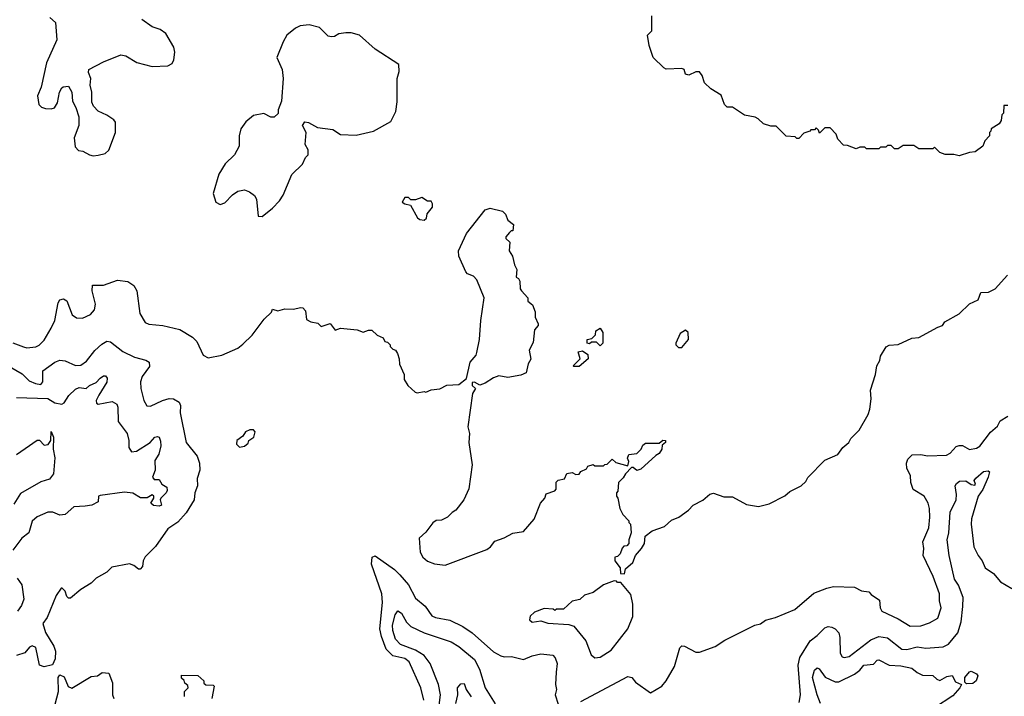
# Model space of a CAD drawing. Extents: x 1793424 to 1900092, y 321114 to 470632.
# Tile 231 of 256: x 1865894 to 1871545, y 431437 to 435322. Entities that reach past the tile are written whole.
import ezdxf

# ---------------------------------------------------------------- set-up
doc = ezdxf.new("R2010")
doc.units = 0

msp = doc.modelspace()

# ---------------------------------------------------------------- linework, layer by layer
at = {"layer": '0CON05XD'}
for points in [[(1866066.7, 435335), (1866100, 435305), (1866106.4, 435206.4), (1866047.5, 435075), (1866016.4, 434933.6), (1865996.7, 434885), (1866003.3, 434835), (1866019.3, 434819.3), (1866041.7, 434811.7), (1866075, 434810), (1866093.6, 434816.4), (1866111.2, 434845), (1866123.3, 434905), (1866135, 434930), (1866143, 434937), (1866175, 434940), (1866192.5, 434905), (1866197.5, 434855), (1866217, 434817), (1866232.5, 434765), (1866232.5, 434715), (1866206.1, 434643.9), (1866212.7, 434592.7), (1866231.7, 434571.7), (1866256.4, 434566.4), (1866295, 434546.7), (1866315, 434540)], [(1866315, 434540), (1866345, 434543.8), (1866385, 434553.3), (1866405, 434572.5), (1866443.8, 434675), (1866443.6, 434733.6), (1866435, 434746.7), (1866395, 434773.3), (1866345, 434797.5), (1866317.5, 434825), (1866308.3, 434848.3), (1866307.5, 434905), (1866297.5, 434945), (1866302.5, 434985), (1866288.3, 435018.3), (1866290, 435035), (1866375, 435080), (1866475, 435120), (1866503.6, 435113.6), (1866566.1, 435076.1), (1866655, 435054), (1866745, 435056.7), (1866769.3, 435070.7), (1866779.3, 435090.7), (1866783.8, 435135), (1866778.8, 435165), (1866733, 435243), (1866700, 435265), (1866655, 435280), (1866595, 435323.3)], [(1869507, 435173), (1869497, 435233), (1869522.5, 435257.5), (1869522.5, 435345)], [(1867285, 434192.5), (1867345, 434238.8), (1867385, 434281.2), (1867406, 434315), (1867456.4, 434433.6), (1867517.7, 434492.3), (1867535, 434530), (1867550, 434545), (1867550, 434575), (1867532.5, 434605), (1867537.5, 434675), (1867517.5, 434715), (1867530, 434735), (1867551.7, 434731.7), (1867603, 434703), (1867691.7, 434691.7), (1867735, 434662.5), (1867825, 434658.8), (1867925, 434681.2), (1868025, 434737.5), (1868053.3, 434795), (1868060.7, 434849.3), (1868061.2, 434985), (1868072.5, 435025), (1868070, 435065), (1867935, 435153.3), (1867845, 435233.3), (1867796.1, 435246.1), (1867766.1, 435246.1), (1867725, 435240), (1867700, 435225), (1867683.6, 435223.6), (1867665, 435227.5), (1867615, 435276.7), (1867555, 435293.3), (1867503.6, 435286.4), (1867476.4, 435273.6), (1867427, 435233), (1867406.1, 435193.9), (1867370, 435105), (1867400, 435035), (1867406.7, 434985), (1867397.5, 434855), (1867377.5, 434805), (1867377, 434783), (1867355, 434762.5), (1867335, 434762.5), (1867295, 434782.5), (1867235, 434772.5), (1867192.5, 434735), (1867163.3, 434695), (1867153.8, 434655), (1867153.8, 434595), (1867126, 434545), (1867073.3, 434495), (1867036.7, 434435), (1867003.6, 434323.6), (1867020, 434275), (1867045, 434260), (1867070.5, 434269.5), (1867115, 434316.7), (1867145, 434338), (1867185, 434344), (1867212.7, 434332.7), (1867242.5, 434312.5), (1867252.3, 434292.3), (1867263, 434193), (1867285, 434192.5)], [(1871565, 434830), (1871541.7, 434828.3), (1871540, 434785), (1871530, 434775), (1871527, 434743), (1871516.4, 434723.6), (1871470, 434695), (1871468.3, 434681.7), (1871460, 434675), (1871460, 434655), (1871433, 434627), (1871422.5, 434595), (1871377, 434563), (1871345, 434560), (1871285, 434540), (1871255, 434547.5), (1871205, 434547.5), (1871175, 434560), (1871145, 434590), (1871135, 434580), (1871055, 434580), (1871025, 434600), (1870965, 434600), (1870935, 434580), (1870915, 434580), (1870895, 434600), (1870875, 434600), (1870865, 434590), (1870835, 434590), (1870825, 434580), (1870755, 434580), (1870745, 434590), (1870715, 434590), (1870695, 434580), (1870645, 434600), (1870621.7, 434601.7), (1870590, 434635), (1870580, 434665), (1870545, 434700), (1870515, 434700), (1870485, 434670), (1870478.3, 434688.3), (1870465, 434700), (1870455, 434690), (1870435, 434690), (1870428.3, 434681.7), (1870395, 434670), (1870365, 434640), (1870355, 434640), (1870345, 434650), (1870293, 434653), (1870235, 434710), (1870205, 434710), (1870163, 434723), (1870133, 434753), (1870115, 434762.5), (1870053, 434773), (1869985, 434820), (1869955, 434820), (1869940, 434835), (1869919.3, 434889.3), (1869860, 434925), (1869825, 434960), (1869810.7, 435000.7), (1869795, 435022.5), (1869775, 435022.5), (1869735, 435002.5), (1869715, 435010), (1869707.5, 435035), (1869695, 435042.5), (1869605, 435037.5), (1869590, 435045), (1869530, 435105), (1869507, 435173)], [(1868215, 434170), (1868228.3, 434181.7), (1868233, 434207), (1868262.5, 434245), (1868262.5, 434265), (1868255, 434280), (1868235, 434280), (1868201.7, 434301.7), (1868165, 434287.5), (1868138.3, 434288.3), (1868125, 434300), (1868105, 434300), (1868090, 434275), (1868103.6, 434263.6), (1868136.7, 434256.7), (1868177.5, 434185), (1868190, 434175), (1868215, 434170)], [(1865855, 433465.8), (1865915, 433442.5), (1865935, 433437.5), (1865986.1, 433443.9), (1866005, 433452.5), (1866035, 433482.5), (1866075, 433550), (1866095.5, 433595), (1866114.5, 433695.5), (1866125, 433712.5), (1866145, 433720), (1866165, 433707.5), (1866195, 433626.7), (1866219.3, 433609.3), (1866255, 433608.8), (1866300.5, 433629.5), (1866323.8, 433655), (1866328.3, 433688.3), (1866310, 433765), (1866311.7, 433798.3), (1866375, 433797.5), (1866455, 433826.7), (1866515, 433818.8), (1866550, 433795), (1866566.2, 433765), (1866583.8, 433635), (1866614.1, 433584.1), (1866635, 433573.8), (1866715, 433566.2), (1866812.7, 433542.7), (1866885, 433498.8), (1866910, 433475), (1866947.5, 433395), (1866975, 433380), (1867055, 433396.2), (1867145, 433436.2), (1867175, 433458.8), (1867228.8, 433511.2), (1867297, 433603), (1867338.3, 433641.7), (1867345, 433660), (1867375, 433650), (1867415, 433662.5), (1867465, 433660), (1867505, 433670), (1867518.3, 433668.3), (1867535, 433650), (1867540.7, 433600.7), (1867565, 433587.5), (1867605, 433580), (1867625, 433560), (1867675, 433577.5), (1867705, 433540), (1867735, 433550), (1867831.7, 433541.7), (1867865, 433527.5), (1867895, 433540), (1867915, 433540), (1867945, 433510), (1867980, 433495), (1867990, 433475), (1868005, 433470), (1868020, 433455), (1868020, 433445), (1868035, 433430), (1868050, 433425), (1868062.5, 433405), (1868072.5, 433375), (1868073, 433343), (1868100, 433285), (1868100, 433255), (1868121.7, 433221.7), (1868163, 433183), (1868175, 433180), (1868215, 433187.5), (1868225, 433182.5), (1868255, 433196.7), (1868305, 433202.5), (1868345, 433223.3), (1868415, 433227.5), (1868458.3, 433261.7), (1868480, 433355), (1868513.6, 433396.4), (1868518.3, 433411.7), (1868533.6, 433486.4), (1868541.2, 433595), (1868560, 433725), (1868518.3, 433828.3), (1868498.3, 433848.3), (1868465, 433863.3), (1868453.8, 433875), (1868414.3, 433964.3), (1868412, 433995), (1868458.8, 434095), (1868565, 434230), (1868595, 434238.8), (1868665, 434222.5), (1868682.5, 434205), (1868695, 434170), (1868727.5, 434145), (1868725, 434110), (1868715, 434110), (1868705, 434100), (1868683.3, 434075), (1868683.3, 434065), (1868706.7, 434045), (1868702.5, 433995), (1868723.3, 433965), (1868733.3, 433915), (1868747, 433887), (1868743.6, 433843.6), (1868756.4, 433836.4), (1868765, 433820), (1868767, 433777), (1868773.3, 433765), (1868810, 433725), (1868810, 433705), (1868836.7, 433685), (1868853.3, 433645), (1868853, 433613), (1868870, 433575), (1868870, 433565), (1868848.3, 433541.7), (1868841.7, 433468.3), (1868817.5, 433425), (1868827, 433373), (1868812.5, 433345), (1868800, 433295), (1868769.5, 433280.5), (1868695, 433266.7), (1868643.6, 433276.4), (1868613.8, 433266.2), (1868566.1, 433233.9), (1868535, 433222.5), (1868505, 433240), (1868491.7, 433238.3), (1868491.7, 433221.7), (1868510, 433205), (1868492.5, 433175), (1868466.2, 432985), (1868476, 432945), (1868472, 432895), (1868490.8, 432765), (1868472.3, 432627.7), (1868443.3, 432565), (1868397.5, 432505), (1868377, 432493), (1868350, 432465), (1868315, 432447.5), (1868285, 432446.7), (1868265, 432433.3), (1868225, 432380), (1868187.5, 432345), (1868192.5, 432265), (1868207.5, 432235), (1868235, 432212.5)], [(1868235, 432212.5), (1868275, 432196.7), (1868335, 432188.8), (1868575, 432280), (1868596.7, 432295), (1868621.7, 432328.3), (1868675, 432346.7), (1868725, 432373.3), (1868786.1, 432383.9), (1868846.1, 432453.9), (1868883.8, 432545), (1868907.5, 432575), (1868915, 432600), (1868965, 432617.5), (1868973, 432627), (1868973.9, 432666.1), (1868985, 432677.5), (1869020, 432685), (1869033.9, 432716.1), (1869065, 432722.5), (1869085, 432710), (1869105, 432712.5), (1869115, 432727.5), (1869146.7, 432743.3), (1869155, 432757.5), (1869185, 432767.5), (1869195, 432760), (1869245, 432760), (1869251.7, 432768.3), (1869265, 432770), (1869295, 432797.5), (1869315, 432780), (1869385, 432760), (1869390, 432785), (1869382.5, 432805), (1869390, 432825), (1869435, 432830), (1869460, 432855), (1869470.7, 432879.3), (1869485, 432890), (1869565, 432890), (1869585, 432907.5), (1869600, 432905), (1869600, 432895), (1869581.7, 432878.3), (1869580, 432855), (1869565, 432830), (1869545, 432820), (1869459.3, 432740.7), (1869435, 432732.5), (1869415, 432750), (1869405, 432750), (1869370, 432715), (1869358.3, 432691.7), (1869330, 432665), (1869327.5, 432615), (1869320, 432605), (1869320, 432585), (1869327.5, 432575), (1869337.5, 432515), (1869355, 432480), (1869390, 432445), (1869390, 432435), (1869400, 432425), (1869402.5, 432375), (1869390, 432335), (1869390, 432315), (1869378.3, 432301.7), (1869361.7, 432298.3), (1869351.7, 432288.3), (1869340, 432255), (1869325, 432240), (1869310, 432235), (1869310, 432215), (1869340, 432175), (1869341.7, 432141.7), (1869365, 432140), (1869371.7, 432168.3), (1869412.5, 432205), (1869427.5, 432245), (1869462.5, 432285), (1869480, 432315), (1869483.6, 432356.4), (1869523.9, 432386.1), (1869595, 432412.5), (1869635, 432447.5), (1869677.5, 432465), (1869732.5, 432505), (1869760, 432535), (1869815, 432562.5), (1869855, 432597.5), (1869875, 432602.5), (1869935, 432582.5), (1869985, 432582.5), (1870065, 432537.5), (1870135, 432527.5), (1870195, 432542.5), (1870285, 432587.5), (1870315, 432612.5), (1870380, 432645), (1870405, 432670), (1870417, 432693), (1870515, 432792.5), (1870590, 432825), (1870617.5, 432865), (1870652.5, 432895), (1870665, 432917.5), (1870712.5, 432965), (1870763.3, 433055), (1870773.3, 433085), (1870780, 433145), (1870776.7, 433195), (1870806.2, 433283.8), (1870813.3, 433335), (1870830, 433365), (1870835, 433390), (1870867, 433443), (1870885, 433452.5), (1870935, 433457.5), (1871015, 433493.3), (1871055, 433496.2), (1871163, 433557), (1871190, 433565), (1871203.6, 433586.4), (1871285, 433632.5), (1871345, 433690), (1871395, 433712.5), (1871410, 433755), (1871455, 433756.7), (1871493, 433777), (1871562.5, 433855)], [(1869225, 433450), (1869205, 433470), (1869175, 433470), (1869165, 433460), (1869150, 433465), (1869150, 433485), (1869178.3, 433491.7), (1869198.3, 433511.7), (1869200, 433535), (1869225, 433550), (1869240, 433525), (1869240, 433465), (1869225, 433450)], [(1869695, 433440), (1869732.5, 433485), (1869730, 433525), (1869715, 433540), (1869685, 433520), (1869660, 433465), (1869660, 433455), (1869675, 433440), (1869695, 433440)], [(1865785, 433359.4), (1865907.6, 433287.6), (1865948.8, 433248.8), (1865985, 433232), (1866015, 433228), (1866026.9, 433243.1), (1866027.2, 433305), (1866095, 433355.6), (1866125, 433366.2), (1866155, 433364), (1866215, 433335.8), (1866245, 433338.6), (1866278, 433362), (1866325, 433422.5), (1866365, 433459.2), (1866395, 433475.8), (1866415, 433471.2), (1866485, 433415.7), (1866552.5, 433385), (1866617.3, 433367.3), (1866636.7, 433355), (1866639.5, 433330.5), (1866597.7, 433272.3), (1866587.7, 433242.3), (1866589.2, 433205), (1866606, 433135), (1866624.2, 433104.2), (1866645, 433102), (1866714.2, 433135.8), (1866752.7, 433147.3), (1866775.8, 433145.8), (1866810, 433125), (1866816, 433106), (1866815.8, 433065), (1866849.2, 432895), (1866912, 432815), (1866926.2, 432775), (1866928.8, 432735), (1866912.3, 432687.7), (1866913.8, 432645), (1866898.6, 432605), (1866894.4, 432565), (1866850.2, 432489.8), (1866802.4, 432437.6), (1866745, 432398.8), (1866673.9, 432296.1), (1866615, 432237.5), (1866602.5, 432215), (1866598.3, 432181.7), (1866585, 432167.5), (1866575, 432167.5), (1866548.3, 432188.3), (1866525, 432196.7), (1866422, 432178), (1866395, 432150), (1866332.5, 432115), (1866305, 432086.7), (1866245, 432050), (1866185, 432000), (1866175, 432000), (1866165, 432010), (1866155, 432040), (1866138.3, 432058.3), (1866131.7, 432058.3), (1866104.1, 432015.9), (1866050.7, 431889.3), (1866026.7, 431855), (1866042.3, 431802.3), (1866090, 431725), (1866100, 431695), (1866098.3, 431651.7), (1866083, 431617), (1866035, 431606.7), (1866007.5, 431615), (1865986.2, 431716.2), (1865965, 431727.5), (1865950.7, 431719.3), (1865923.6, 431686.4), (1865875, 431671.2)], [(1869105, 433330), (1869075, 433330), (1869070, 433335), (1869110, 433375), (1869100, 433415), (1869125, 433420), (1869155, 433400), (1869157.5, 433375), (1869105, 433330)], [(1865875, 433151.8), (1866055.9, 433145.9), (1866095, 433122.5), (1866135, 433114), (1866148.7, 433121.3), (1866175.4, 433164.6), (1866215, 433200.8), (1866235, 433209.2), (1866275, 433203.8), (1866295, 433222), (1866332.3, 433237.7), (1866355, 433263.8), (1866375, 433276), (1866386, 433276), (1866396, 433264), (1866395, 433240), (1866348, 433165), (1866333.8, 433135), (1866335, 433120), (1866345, 433113.3), (1866425, 433129.2), (1866451.2, 433115), (1866457.3, 433097.3), (1866460, 433015), (1866510, 432945), (1866520.8, 432905), (1866520, 432865), (1866535, 432840), (1866565, 432844), (1866642, 432895), (1866670, 432925), (1866685, 432928.8), (1866694, 432924), (1866702.7, 432902.7), (1866704.4, 432875), (1866693.3, 432826.7), (1866668.8, 432791.2), (1866671.2, 432735), (1866656, 432695), (1866665, 432681.4), (1866695, 432682.5), (1866709.4, 432655), (1866738.5, 432638.5), (1866741.1, 432618.9), (1866735.3, 432604.7), (1866704, 432575), (1866700, 432565), (1866708, 432535), (1866695, 432528), (1866662.5, 432532.5), (1866647.5, 432545), (1866663.3, 432575), (1866663.3, 432585), (1866655, 432593.3), (1866625, 432576.2), (1866586.4, 432576.4), (1866543.9, 432603.9), (1866495, 432609.4), (1866355, 432588.9), (1866346.2, 432585), (1866345, 432553.3), (1866307.5, 432535), (1866268.8, 432528.8), (1866204.6, 432525.4), (1866155, 432480), (1866125, 432477.5), (1866085, 432494), (1866055, 432494.3), (1865995, 432468), (1865965, 432442.5), (1865946.2, 432375), (1865906.1, 432343.9), (1865855, 432276.2)], [(1869115, 431407.1), (1869385, 431550), (1869407.5, 431545), (1869428.3, 431518.3), (1869515, 431457.5), (1869580, 431495), (1869603.8, 431525), (1869651.7, 431608.3), (1869683.3, 431715), (1869695, 431726.7), (1869710, 431725), (1869775, 431690), (1869795, 431690), (1869885, 431722.5), (1869941.7, 431758.3), (1870114.1, 431845.9), (1870145, 431853.3), (1870175, 431873.3), (1870231.7, 431888.3), (1870342.5, 431935), (1870451.7, 432028.3), (1870527, 432057), (1870565, 432067.5), (1870685, 432062.5), (1870725, 432042.5), (1870767, 432037), (1870780.7, 432020.7), (1870828.3, 431988.3), (1870832.5, 431945), (1870842.5, 431925), (1870935, 431882), (1871005, 431840), (1871065, 431842), (1871115, 431858.8), (1871163.3, 431885), (1871183.3, 431945), (1871172.5, 431985), (1871172.5, 432025), (1871136, 432125), (1871080, 432245), (1871083.3, 432285), (1871077, 432323), (1871111.2, 432405), (1871118, 432465), (1871115.9, 432515.9), (1871108, 432545), (1871085.6, 432585.6), (1871022, 432625), (1871008, 432665), (1871006, 432705), (1870986.2, 432745), (1870983.3, 432775), (1870991.7, 432798.3), (1871017, 432823), (1871065, 432825.8), (1871105, 432817.5), (1871212.3, 432822.3), (1871235, 432833.8), (1871269.3, 432870.7), (1871285, 432876.7), (1871305, 432876.7), (1871345, 432853.8), (1871385, 432860.8), (1871405, 432874), (1871466.5, 432953.5), (1871505, 432988), (1871521.5, 433018.5), (1871565, 433045.7)], [(1865874.7, 432825.3), (1865925, 432859.4), (1865995, 432908.2), (1866006.7, 432906.7), (1866035, 432879.1), (1866057.7, 432882.3), (1866073.3, 432905), (1866075, 432956.7), (1866087.5, 432925), (1866085.5, 432855), (1866095.3, 432805.3), (1866088.8, 432715), (1866065, 432682.9), (1866015, 432667.5), (1865897.8, 432602.2), (1865859.5, 432540.5)], [(1867155, 432867.5), (1867185, 432872.5), (1867205, 432890), (1867210, 432905), (1867237.5, 432925), (1867246.2, 432955), (1867235, 432967.5), (1867215, 432967.5), (1867190, 432955), (1867175, 432930), (1867140, 432905), (1867137.5, 432885), (1867155, 432867.5)], [(1870368.3, 431401.7), (1870375.7, 431444.3), (1870362.7, 431615), (1870370.9, 431659.1), (1870431.5, 431755), (1870471.4, 431785), (1870515, 431830.8), (1870535, 431837.5), (1870555, 431834.3), (1870575, 431824.2), (1870595, 431801.2), (1870601.9, 431775), (1870602.5, 431685), (1870614.1, 431664.1), (1870625, 431658.8), (1870655, 431666), (1870779.8, 431760.2), (1870825, 431779.5), (1870875, 431773.1), (1870956.6, 431706.6), (1870985.4, 431704.6), (1871045, 431720), (1871095, 431713.5), (1871195, 431720.8), (1871225, 431736.2), (1871278, 431802), (1871296.5, 431865), (1871307.6, 431952.4), (1871308.2, 432005), (1871281.4, 432075), (1871259.5, 432109.5), (1871227.8, 432245), (1871216.7, 432335), (1871226.9, 432375), (1871234.4, 432495), (1871268.8, 432565), (1871271.2, 432595), (1871262.5, 432645), (1871270.7, 432659.3), (1871288.3, 432671.7), (1871325, 432673.3), (1871355, 432653.3), (1871375, 432650), (1871380, 432655), (1871372.5, 432675), (1871380.7, 432689.3), (1871425, 432726.7), (1871451.7, 432731.7), (1871460, 432725), (1871452.5, 432695), (1871422.5, 432625), (1871394.1, 432585.9), (1871356.2, 432455), (1871353.9, 432426.1), (1871370, 432295), (1871394.3, 432244.3), (1871418.8, 432215), (1871435, 432173.8), (1871482.4, 432142.4), (1871524, 432095), (1871588.8, 432055)], [(1868213.1, 431415), (1868195.6, 431485), (1868129.2, 431635), (1868105, 431652.9), (1868035, 431669.4), (1867996.7, 431706.7), (1867970.4, 431780.4), (1867961.5, 431825), (1867976.4, 431975), (1867972.9, 432025), (1867914, 432195), (1867917.5, 432235), (1867935, 432242.5), (1868044.3, 432164.3), (1868075, 432133.8), (1868125, 432076), (1868165, 432000), (1868221.2, 431955), (1868259.4, 431899.4), (1868279.7, 431889.7), (1868363.4, 431873.4), (1868437.8, 431837.8), (1868491.1, 431801.1), (1868612.6, 431692.6), (1868655, 431670), (1868675, 431664), (1868715.8, 431665.8), (1868785, 431648.8), (1868835, 431670), (1868885, 431680), (1868953.9, 431673.9), (1868967.7, 431657.7), (1868978, 431625), (1868972.5, 431575), (1868968.6, 431505), (1868974.2, 431475), (1868967.5, 431445), (1868985, 431392.5)], [(1865878.8, 432115), (1865906.2, 432076.2), (1865917.3, 431995), (1865905, 431958), (1865881.5, 431925)], [(1869195, 431656.7), (1869225, 431661.2), (1869289.1, 431700.9), (1869384, 431825), (1869413.8, 431895), (1869413.8, 431965), (1869401.7, 432021.7), (1869345, 432090), (1869325, 432090), (1869318.3, 432098.3), (1869305, 432100), (1869245, 432077.5), (1869185, 432032.5), (1869135, 432016.7), (1869108.3, 431991.7), (1869065, 431982.5), (1869015, 431937.5), (1868975, 431936.7), (1868965, 431930), (1868955, 431937.5), (1868905, 431940), (1868849.3, 431920.7), (1868823, 431897), (1868820, 431875), (1868835, 431862.5), (1868885, 431870), (1868925, 431856.7), (1869045, 431848.8), (1869075, 431840), (1869143.8, 431755), (1869174.2, 431674.2), (1869195, 431656.7)], [(1868294.7, 431325), (1868309.6, 431445), (1868296.7, 431505), (1868248.9, 431625), (1868215, 431671.8), (1868165, 431700.8), (1868079.2, 431735), (1868051.1, 431765), (1868034.6, 431815), (1868033.8, 431845), (1868048.6, 431905), (1868065, 431927.5), (1868085.8, 431915), (1868113.4, 431863.4), (1868138.3, 431838.3), (1868215, 431801.2), (1868369.8, 431749.8), (1868415, 431721.9), (1868505, 431647.5), (1868532.8, 431592.8), (1868565, 431486.2), (1868623.2, 431393.2)], [(1870490, 431395), (1870470, 431445), (1870443.3, 431545), (1870455, 431587.5), (1870470.7, 431599.3), (1870482.5, 431595), (1870517.5, 431547.5), (1870575, 431519.4), (1870595, 431518.9), (1870685, 431563.3), (1870715, 431586.5), (1870738, 431615), (1870795, 431621.5), (1870815, 431643.3), (1870825, 431646.2), (1870885, 431616.2), (1870951.7, 431611.7), (1871015, 431597.5), (1871045, 431572.5), (1871075, 431557.5), (1871135, 431556.2), (1871157.5, 431535), (1871175, 431528.2), (1871215, 431550.8), (1871245, 431556.2), (1871265, 431520), (1871300, 431505), (1871290, 431485), (1871250.3, 431439.7), (1871145, 431370.8)], [(1866097.5, 431392.5), (1866116.7, 431465), (1866114, 431545), (1866125, 431560), (1866148.3, 431548.3), (1866172.3, 431492.3), (1866193.9, 431483.9), (1866305, 431551.2), (1866340, 431555), (1866367, 431573), (1866405, 431570), (1866427.5, 431515), (1866427.5, 431445), (1866433.9, 431423.9)], [(1871328.3, 431508.3), (1871317.5, 431517.5), (1871318, 431545), (1871345, 431577.5), (1871355, 431581.2), (1871386.1, 431566.1), (1871392.5, 431555), (1871383.6, 431526.4), (1871365, 431510), (1871328.3, 431508.3)], [(1866840, 431435), (1866840, 431465), (1866860, 431485), (1866858.3, 431498.3), (1866841.7, 431511.7), (1866838.3, 431528.3), (1866821.7, 431541.7), (1866821.7, 431558.3), (1866917, 431557), (1866950, 431525), (1866951.7, 431511.7), (1866961.7, 431501.7), (1867005, 431500), (1867010, 431495), (1866997.5, 431425)], [(1868397.1, 431395), (1868408, 431445), (1868407.5, 431485), (1868425, 431507.5), (1868445, 431510), (1868456.2, 431475), (1868485, 431433.3)]]:
    msp.add_lwpolyline(points, dxfattribs=at)

doc.saveas('drawing.dxf')
